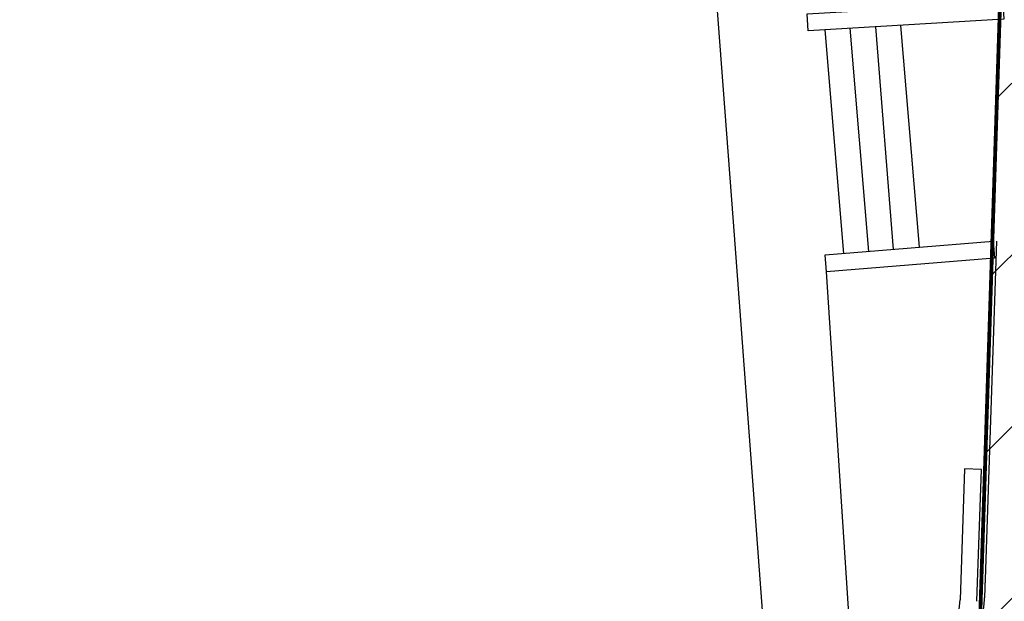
# Model space of a CAD drawing. Header units: millimetres. Extents: x 573132 to 957048, y 21042 to 318066.
# Tile 10 of 256: x 796567 to 809433, y 107046 to 114651. Entities that reach past the tile are written whole.
import ezdxf

# ---------------------------------------------------------------- set-up
doc = ezdxf.new("R2010")
doc.units = ezdxf.units.MM
doc.header["$LTSCALE"] = 2000
doc.linetypes.add('ECL-001', pattern=[100, 50, 0, 50])
doc.layers.add('_NIBSC_A site plan', color=7, linetype='Continuous')
doc.layers.add('_NIBSC_FM trees 3metre zone', color=210, linetype='Continuous')

msp = doc.modelspace()

# ---------------------------------------------------------------- hatches: boundary and pattern name
h = msp.add_hatch()
h.set_pattern_fill('ANSI31', color=6, scale=500)
h.set_pattern_definition([(45, (-184040.5, -58059.7), (-1122.532, 1122.532), [])])
edge = h.paths.add_edge_path()
edge.add_arc((799802, 149995), 1979, 128.4942, 137.4644)
edge.add_arc((799742, 150051), 1897, 137.4749, 149.3647)
edge.add_arc((800006, 149896), 2203, 149.3949, 159.6806)
edge.add_arc((802463, 149116), 4780, 161.1457, 173.898)
edge.add_arc((777633, 152302), 20256, 350.8819, 352.4036, ccw=False)
edge.add_line((797632, 149092), (797912, 145802))
edge.add_line((797912, 145802), (798168, 142742))
edge.add_arc((800985, 142990), 2828, 185.0256, 196.2501)
edge.add_arc((800461, 142840), 2283, 196.328, 209.5039)
edge.add_arc((800311, 142757), 2111, 209.5535, 220.3373)
edge.add_arc((800443, 142872), 2286, 220.3888, 233.5825)
edge.add_arc((800765, 143315), 2834, 233.6596, 245.3359)
edge.add_arc((800829, 143356), 2898, 244.5285, 258.2745)
edge.add_arc((800702, 142747), 2275, 258.2798, 271.3173)
edge.add_arc((800705, 142600), 2129, 271.3175, 281.2854)
edge.add_arc((800683, 142712), 2242, 281.293, 294.1016)
edge.add_arc((800469, 143180), 2757, 294.1794, 306.5858)
edge.add_arc((800208, 143569), 3225, 306.1798, 311.5303)
edge.add_arc((800624, 143118), 2612, 311.268, 323.6387)
edge.add_arc((800912, 142904), 2253, 323.6692, 335.196)
edge.add_arc((800978, 142873), 2180, 335.218, 344.317)
edge.add_arc((800806, 142921), 2359, 344.3199, 356.7046)
edge.add_arc((800196, 142952), 2969, 356.7938, 368.8414)
edge.add_line((803130, 143408), (802964, 146152))
edge.add_line((802964, 146152), (802662, 149839))
edge.add_arc((799541, 149578), 3131, 4.7773, 9.9589)
edge.add_arc((800127, 149693), 2534, 9.6959, 22.0666)
edge.add_arc((800451, 149823), 2185, 22.0959, 33.7083)
edge.add_arc((800511, 149862), 2114, 33.7319, 42.7535)
edge.add_arc((800384, 149745), 2287, 42.7572, 55.1416)
edge.add_arc((800049, 149256), 2879, 55.2321, 67.3004)
edge.add_arc((799937, 149045), 3117, 66.8931, 72.3649)
edge.add_arc((800099, 149592), 2546, 72.1105, 84.6412)
edge.add_arc((800130, 149907), 2230, 84.6672, 94.8705)
edge.add_arc((800125, 149949), 2188, 94.8488, 105.1459)
edge.add_arc((800180, 149747), 2397, 105.1542, 117.1925)
edge.add_arc((800476, 149183), 3034, 117.2819, 128.9032)
h.paths.add_polyline_path([(805286, 132272), (807630, 130293), (808718, 128658), (809513, 126410), (809699, 124809), (809114, 106709), (807866, 104611), (806152, 104162), (798217, 103633), (798371, 101535), (797281, 101455), (798380, 87106), (807943, 87723), (807592, 92534), (808410, 92594), (809389, 92041), (809793, 91145), (810402, 83115), (809743, 81565), (808384, 80935), (803337, 80587), (803149, 83028), (796196, 82493), (796832, 74091), (798673, 74183), (799033, 69471), (811128, 70247), (810743, 74953), (817427, 69294), (820333, 70178), (819727, 72144), (820372, 73430), (819415, 79540), (817901, 79442), (816739, 80769), (816091, 86965), (820804, 87231), (820137, 96803), (815324, 96529), (814884, 102918), (815506, 103949), (814878, 110961), (814549, 111752), (814440, 112100), (814654, 120985), (815203, 122087), (815871, 129267), (817935, 132904), (819988, 134535), (822718, 135759), (825659, 136108), (841935, 135930), (841539, 140944), (822158, 141259), (817671, 142514), (813933, 145231), (812037, 148309), (810909, 153871), (812524, 156334), (812351, 161830), (810592, 163939), (809833, 165422), (809436, 170899), (810540, 173380), (810553, 173752), (810160, 179602), (808962, 181448), (808085, 183580), (807823, 187088), (808497, 189355), (809486, 190473), (809125, 195650), (808068, 197087), (806873, 199983), (806653, 202933), (806193, 210152), (807244, 212537), (808987, 213888), (808684, 217950), (806726, 219164), (805509, 221419), (805073, 224364), (798956, 224011), (799188, 223696), (800861, 219309), (801661, 209203), (800735, 202672), (797386, 198778), (791837, 197079), (785538, 196327), (786360, 186068), (793626, 186433), (797313, 185761), (799735, 184479), (801452, 182928), (803010, 180515), (803885, 177380), (804098, 175124), (805095, 159990), (804472, 158270), (803290, 157069), (801650, 156414), (791144, 155680), (792339, 140215), (793198, 137635), (794405, 136186), (796144, 134995), (799546, 134314), (802624, 133547)])
at = {"layer": '_NIBSC_FM trees 3metre zone'}
h = msp.add_hatch(dxfattribs=at)
h.set_pattern_fill('ANSI31', color=256, scale=1500)
h.set_pattern_definition([(45, (0, -300000), (-3367.596, 3367.596), [])])
h.paths.add_polyline_path([(593903, 232618), (679741, 243682), (730246, 249484), (739010, 251813), (755357, 259573), (798190, 265512), (811701, 266996), (863086, 275757), (876855, 143048), (913767, 142394), (912963, 130303), (912377, 121144), (904519, 98598), (903418, 94708), (895370, 63436), (848719, 56730), (841119, 53483), (784097, 45680), (763758, 42854), (670408, 24435), (665578, 34770), (663265, 39853), (610755, 158064), (608829, 162280), (603679, 173549), (597793, 194110)])
h.paths.add_polyline_path([(597181, 230015), (680104, 240704), (730805, 246529), (740047, 248984), (756227, 256664), (798560, 262534), (812117, 264024), (860433, 272261), (874145, 140095), (910565, 139450), (909970, 130498), (909410, 121745), (901656, 99501), (900522, 95491), (892964, 66121), (847903, 59643), (840312, 56401), (783688, 48652), (763260, 45813), (672132, 27832), (668302, 36026), (666001, 41083), (613490, 159296), (611558, 163526), (606501, 174591), (600750, 194678)], flags=16)

# ---------------------------------------------------------------- linework, layer by layer
at = {"color": 7, "const_width": 50}
msp.add_lwpolyline([(809699, 124809), (809114, 106709), (807866, 104611), (806152, 104162), (798217, 103633), (798371, 101535), (797281, 101455), (798380, 87106)], dxfattribs=at)
at = {"layer": '_NIBSC_A site plan', "linetype": 'ECL-001'}
for p, q in [((808914, 108778), (808857, 107064)), ((809134, 108770), (808914, 108778)), ((809076, 107046), (809134, 108770))]:
    msp.add_line(p, q, dxfattribs=at)
for points in [[(769436, 90582), (768704, 100354), (768506, 103026), (767852, 111664), (767768, 112780), (772286, 113108), (777448, 113536), (777464, 113318), (777776, 109020), (778180, 103636), (786316, 104260), (792324, 104704), (797482, 105082), (801866, 105410), (806362, 105742), (805894, 112008), (805402, 118520), (804864, 125696), (790846, 124638), (784440, 124154), (780514, 123874), (780280, 127036)], [(809426, 114656), (806870, 114506), (806858, 114726), (809412, 114876), (809426, 114656)], [(807090, 114518), (807332, 111594)], [(807662, 111622), (807420, 114538)], [(808078, 114576), (808322, 111676)], [(809288, 111754), (809306, 111534), (807112, 111356), (807094, 111576), (809288, 111754)], [(796926, 103548), (798230, 103634), (807566, 104326), (807470, 105796), (807112, 111356)]]:
    msp.add_lwpolyline(points, dxfattribs=at)
at = {"layer": '_NIBSC_A site plan'}
msp.add_lwpolyline([(807750, 114556), (807982, 111648)], dxfattribs=at)
at = {"layer": '_NIBSC_A site plan', "linetype": 'ECL-001'}
msp.add_lwpolyline([(798234, 103566), (801490, 103806), (806476, 104176, 0.04449), (806999, 104273, 0.04785), (807478, 104458, 0.04795), (807913, 104730, 0.04475), (808304, 105090, 0.04473), (808686, 105588, 0.04794), (808960, 106128, 0.04785), (809127, 106710, 0.04451), (809186, 107334), (809334, 111756, 0.04451)], format="xyb", dxfattribs=at)
at = {"layer": '_NIBSC_A site plan'}
msp.add_arc((806074, 107292), 2792, 301.384, 355.3084, dxfattribs=at)

doc.saveas('drawing.dxf')
